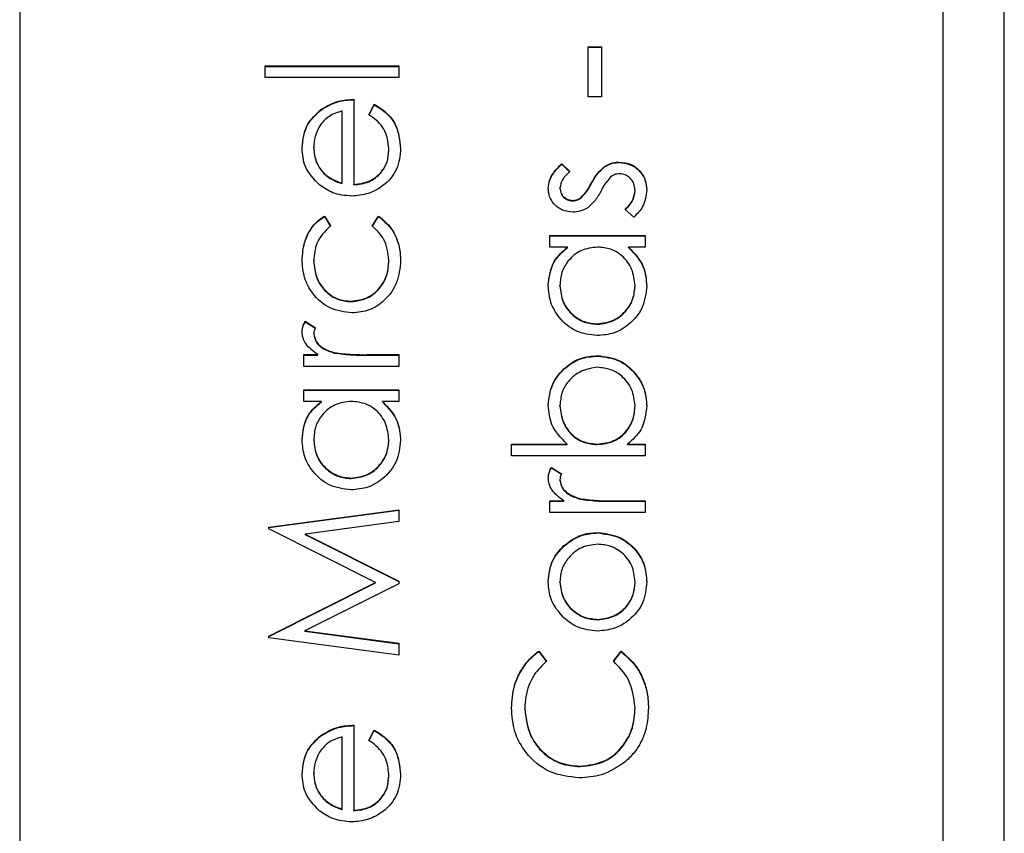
# Model space of a CAD drawing. Header units: millimetres. Extents: x 474 to 2164, y 77 to 1503.
# Tile 18 of 31: x 1017.35 to 1023.75, y 860.93 to 866.22. Entities that reach past the tile are written whole.
import ezdxf

# ---------------------------------------------------------------- set-up
doc = ezdxf.new("R2010")
doc.units = ezdxf.units.MM

msp = doc.modelspace()

# ---------------------------------------------------------------- linework, layer by layer
at = {"color": 7, "linetype": 'Continuous', "lineweight": 25}
for p, q in [((1023.3479, 890.9139), (1023.3479, 830.9384)), ((1023.7479, 830.9384), (1023.7479, 890.9139)), ((1017.3479, 888.9148), (1017.3479, 832.9376)), ((1021.0439, 866.0392), (1021.1307, 866.0392)), ((1021.0439, 865.7137), (1021.0439, 866.0392)), ((1021.0439, 866.0363), (1021.1307, 866.0363)), ((1021.1307, 866.0392), (1021.1307, 865.7137)), ((1018.9446, 865.9153), (1019.813, 865.9153)), ((1018.9446, 865.8394), (1018.9446, 865.9153)), ((1018.9446, 865.9125), (1019.813, 865.9125)), ((1019.813, 865.9153), (1019.813, 865.8394)), ((1019.813, 865.8394), (1018.9446, 865.8394)), ((1019.5199, 865.6983), (1019.5199, 865.1449)), ((1019.6176, 865.5983), (1019.653, 865.6658)), ((1019.653, 865.6629), (1019.653, 865.6658)), ((1021.1307, 865.7137), (1021.0439, 865.7137)), ((1019.3052, 865.6281), (1019.3052, 865.631)), ((1019.4439, 865.1529), (1019.4439, 865.6224)), ((1019.6176, 865.5954), (1019.653, 865.6629)), ((1019.2594, 865.383), (1019.2594, 865.3859)), ((1019.7478, 865.3677), (1019.7478, 865.3706)), ((1021.245, 865.2877), (1021.245, 865.2905)), ((1019.3174, 865.2236), (1019.3174, 865.2265)), ((1020.8714, 865.2797), (1020.9245, 865.2281)), ((1020.8714, 865.2768), (1020.8714, 865.2797)), ((1020.8714, 865.2768), (1020.9245, 865.2253)), ((1021.1494, 865.2588), (1021.1494, 865.2617)), ((1019.4439, 865.1501), (1019.4439, 865.1529)), ((1019.5199, 865.1421), (1019.5199, 865.1449)), ((1020.8594, 865.1185), (1020.8594, 865.1213)), ((1021.0626, 865.1475), (1021.0626, 865.1503)), ((1021.3478, 865.1025), (1021.3478, 865.1054)), ((1020.9426, 865.0381), (1020.9426, 865.041)), ((1020.9988, 865.0591), (1020.9988, 865.062)), ((1021.34, 864.9325), (1021.2827, 864.9828)), ((1019.3284, 864.9388), (1019.3679, 864.8752)), ((1019.3284, 864.9359), (1019.3284, 864.9388)), ((1019.3284, 864.9359), (1019.3679, 864.8724)), ((1019.6393, 864.8752), (1019.681, 864.9388)), ((1019.6393, 864.8724), (1019.681, 864.9359)), ((1019.681, 864.9359), (1019.681, 864.9388)), ((1020.7942, 864.8131), (1021.413, 864.8131)), ((1020.7942, 864.7371), (1020.7942, 864.8131)), ((1020.7942, 864.8102), (1021.413, 864.8102)), ((1021.413, 864.8131), (1021.413, 864.7371)), ((1020.9087, 864.7371), (1020.7942, 864.7371)), ((1020.9087, 864.7343), (1020.9087, 864.7371)), ((1021.413, 864.7371), (1021.3059, 864.7371)), ((1021.3059, 864.7343), (1021.3059, 864.7371)), ((1019.2594, 864.6472), (1019.2594, 864.6501)), ((1019.7478, 864.6477), (1019.7478, 864.6506)), ((1020.8594, 864.4851), (1020.8594, 864.4879)), ((1021.3478, 864.4844), (1021.3478, 864.4873)), ((1019.5019, 864.3826), (1019.5019, 864.3854)), ((1019.2046, 864.2552), (1019.2704, 864.2135)), ((1019.2046, 864.2524), (1019.2046, 864.2552)), ((1019.2046, 864.2524), (1019.2704, 864.2107)), ((1021.1027, 864.2352), (1021.1027, 864.238)), ((1019.2594, 864.1718), (1019.2594, 864.1747)), ((1019.1942, 864.0382), (1019.2853, 864.0382)), ((1019.1942, 863.9623), (1019.1942, 864.0382)), ((1019.1942, 864.0354), (1019.2853, 864.0354)), ((1019.2853, 864.0354), (1019.2853, 864.0382)), ((1019.3927, 864.0489), (1019.3927, 864.0518)), ((1019.605, 864.0382), (1019.813, 864.0382)), ((1019.605, 864.0354), (1019.605, 864.0382)), ((1019.605, 864.0354), (1019.813, 864.0354)), ((1019.813, 864.0382), (1019.813, 863.9623)), ((1021.1048, 864.029), (1021.1048, 864.0319)), ((1019.813, 863.9623), (1019.1942, 863.9623)), ((1019.1942, 863.8104), (1019.813, 863.8104)), ((1019.1942, 863.7344), (1019.1942, 863.8104)), ((1019.813, 863.8104), (1019.813, 863.7344)), ((1019.1942, 863.8075), (1019.813, 863.8075)), ((1019.3087, 863.7344), (1019.1942, 863.7344)), ((1019.3087, 863.7315), (1019.3087, 863.7344)), ((1019.813, 863.7344), (1019.7059, 863.7344)), ((1019.7059, 863.7315), (1019.7059, 863.7344)), ((1020.8594, 863.7044), (1020.8594, 863.7072)), ((1021.3478, 863.7032), (1021.3478, 863.706)), ((1019.2594, 863.4823), (1019.2594, 863.4852)), ((1019.7478, 863.4817), (1019.7478, 863.4845)), ((1020.5446, 863.4568), (1020.9065, 863.4568)), ((1020.5446, 863.3809), (1020.5446, 863.4568)), ((1020.5446, 863.454), (1020.9065, 863.454)), ((1020.9065, 863.454), (1020.9065, 863.4568)), ((1021.1024, 863.454), (1021.1024, 863.4568)), ((1021.2985, 863.4568), (1021.413, 863.4568)), ((1021.2985, 863.454), (1021.2985, 863.4568)), ((1021.2985, 863.454), (1021.413, 863.454)), ((1021.413, 863.4568), (1021.413, 863.3809)), ((1021.413, 863.3809), (1020.5446, 863.3809)), ((1020.8046, 863.3049), (1020.8704, 863.2632)), ((1020.8046, 863.3021), (1020.8046, 863.3049)), ((1020.8046, 863.3021), (1020.8704, 863.2604)), ((1019.5027, 863.2324), (1019.5027, 863.2353)), ((1020.8594, 863.2215), (1020.8594, 863.2244)), ((1020.7942, 863.0879), (1020.8853, 863.0879)), ((1020.7942, 863.012), (1020.7942, 863.0879)), ((1020.7942, 863.0851), (1020.8853, 863.0851)), ((1020.8853, 863.0851), (1020.8853, 863.0879)), ((1020.9927, 863.0986), (1020.9927, 863.1015)), ((1021.205, 863.0879), (1021.413, 863.0879)), ((1021.205, 863.0851), (1021.205, 863.0879)), ((1021.205, 863.0851), (1021.413, 863.0851)), ((1021.413, 863.0879), (1021.413, 863.012)), ((1018.9663, 862.9167), (1019.813, 863.0291)), ((1018.9663, 862.9139), (1019.813, 863.0263)), ((1019.813, 863.0291), (1019.813, 862.9528)), ((1021.413, 863.012), (1020.7942, 863.012)), ((1018.9663, 862.9057), (1018.9663, 862.9167)), ((1019.813, 862.9528), (1019.2037, 862.8718)), ((1019.661, 862.5572), (1018.9663, 862.9057)), ((1019.2037, 862.8718), (1019.813, 862.5663)), ((1019.2037, 862.869), (1019.2037, 862.8718)), ((1019.2037, 862.869), (1019.813, 862.5634)), ((1021.1053, 862.8789), (1021.1053, 862.8818)), ((1020.8853, 862.7941), (1020.8853, 862.797)), ((1018.9663, 862.2077), (1019.661, 862.5572)), ((1018.9663, 862.2049), (1019.661, 862.5543)), ((1019.813, 862.5492), (1019.2024, 862.2425)), ((1019.661, 862.5543), (1019.661, 862.5572)), ((1019.813, 862.5663), (1019.813, 862.5492)), ((1020.8594, 862.5588), (1020.8594, 862.5617)), ((1021.3478, 862.5588), (1021.3478, 862.5617)), ((1021.1058, 862.3147), (1021.1058, 862.3175)), ((1019.2024, 862.2425), (1019.813, 862.1616)), ((1019.2024, 862.2396), (1019.2024, 862.2425)), ((1019.2024, 862.2396), (1019.813, 862.1588)), ((1018.9663, 862.1969), (1018.9663, 862.2077)), ((1019.813, 862.0852), (1018.9663, 862.1969)), ((1019.813, 862.1616), (1019.813, 862.0852)), ((1020.7216, 862.1114), (1020.7725, 862.0449)), ((1020.7216, 862.1085), (1020.7216, 862.1114)), ((1020.7216, 862.1085), (1020.7725, 862.0421)), ((1021.2067, 862.0449), (1021.2571, 862.1114)), ((1021.2067, 862.0421), (1021.2571, 862.1085)), ((1021.2571, 862.1085), (1021.2571, 862.1114)), ((1020.6314, 861.7345), (1020.6314, 861.7374)), ((1021.3478, 861.7398), (1021.3478, 861.7426)), ((1019.5199, 861.6295), (1019.5199, 861.0761)), ((1019.6176, 861.5294), (1019.653, 861.5969)), ((1019.6176, 861.5266), (1019.653, 861.594)), ((1019.653, 861.594), (1019.653, 861.5969)), ((1019.3052, 861.5593), (1019.3052, 861.5621)), ((1019.4439, 861.0841), (1019.4439, 861.5535)), ((1019.2594, 861.3141), (1019.2594, 861.317)), ((1020.9905, 861.3599), (1020.9905, 861.3627)), ((1019.7478, 861.2989), (1019.7478, 861.3017)), ((1019.3174, 861.1548), (1019.3174, 861.1576)), ((1019.4439, 861.0812), (1019.4439, 861.0841)), ((1019.5199, 861.0732), (1019.5199, 861.0761))]:
    msp.add_line(p, q, dxfattribs=at)
for points, knots in [([(1019.3052, 865.631), (1019.3424, 865.653), (1019.409, 865.6924), (1019.4859, 865.6965), (1019.5199, 865.6983)], [0, 0, 0, 0, 0.558897, 1, 1, 1, 1]), ([(1019.3052, 865.6281), (1019.3424, 865.6502), (1019.409, 865.6896), (1019.4859, 865.6937), (1019.5199, 865.6954)], [0, 0, 0, 0, 0.558897, 1, 1, 1, 1]), ([(1019.653, 865.6658), (1019.681, 865.6485), (1019.737, 865.614), (1019.8088, 865.5167), (1019.8181, 865.4319), (1019.8238, 865.3801)], [0, 0, 0, 0, 0.280919, 0.5614069, 1, 1, 1, 1]), ([(1019.1834, 865.382), (1019.1897, 865.4369), (1019.2011, 865.5353), (1019.2733, 865.6017), (1019.3052, 865.631)], [0, 0, 0, 0, 0.558919, 1, 1, 1, 1]), ([(1019.1834, 865.3791), (1019.1897, 865.4341), (1019.2011, 865.5324), (1019.2733, 865.5988), (1019.3052, 865.6281)], [0, 0, 0, 0, 0.558919, 1, 1, 1, 1]), ([(1019.4439, 865.6224), (1019.4146, 865.6131), (1019.3561, 865.5945), (1019.2972, 865.5296), (1019.265, 865.4575), (1019.2612, 865.4097), (1019.2594, 865.3859)], [0, 0, 0, 0, 0.280138, 0.559194, 0.779598, 1, 1, 1, 1]), ([(1019.653, 865.6629), (1019.681, 865.6456), (1019.737, 865.6111), (1019.8088, 865.5139), (1019.8181, 865.429), (1019.8238, 865.3772)], [0, 0, 0, 0, 0.280919, 0.561407, 1, 1, 1, 1]), ([(1019.7478, 865.3706), (1019.7448, 865.4017), (1019.7398, 865.4531), (1019.7086, 865.5186), (1019.6675, 865.5639), (1019.6342, 865.5868), (1019.6176, 865.5983)], [0, 0, 0, 0, 0.339465, 0.559626, 0.779498, 1, 1, 1, 1]), ([(1019.2987, 865.1402), (1019.2613, 865.1782), (1019.1944, 865.2462), (1019.1868, 865.3404), (1019.1834, 865.382)], [0, 0, 0, 0, 0.558577, 1, 1, 1, 1]), ([(1019.2594, 865.3859), (1019.2622, 865.353), (1019.2673, 865.2944), (1019.3021, 865.2472), (1019.3174, 865.2265)], [0, 0, 0, 0, 0.559458, 1, 1, 1, 1]), ([(1019.2594, 865.383), (1019.2622, 865.3502), (1019.2673, 865.2915), (1019.3021, 865.2444), (1019.3174, 865.2236)], [0, 0, 0, 0, 0.559458, 1, 1, 1, 1]), ([(1019.8238, 865.3801), (1019.8196, 865.333), (1019.8111, 865.2391), (1019.7208, 865.1379), (1019.6151, 865.0791), (1019.5419, 865.0724), (1019.5053, 865.069)], [0, 0, 0, 0, 0.279885, 0.558859, 0.779462, 1, 1, 1, 1]), ([(1019.5199, 865.1449), (1019.5534, 865.1488), (1019.6204, 865.1566), (1019.6962, 865.2165), (1019.7414, 865.2915), (1019.7457, 865.3442), (1019.7478, 865.3706)], [0, 0, 0, 0, 0.279963, 0.559359, 0.779526, 1, 1, 1, 1]), ([(1019.5199, 865.1421), (1019.5534, 865.146), (1019.6204, 865.1538), (1019.6962, 865.2136), (1019.7414, 865.2887), (1019.7457, 865.3414), (1019.7478, 865.3677)], [0, 0, 0, 0, 0.279963, 0.559359, 0.779526, 1, 1, 1, 1]), ([(1021.1494, 865.2617), (1021.1661, 865.2711), (1021.196, 865.2878), (1021.23, 865.2897), (1021.245, 865.2905)], [0, 0, 0, 0, 0.559466, 1, 1, 1, 1]), ([(1021.1494, 865.2588), (1021.1661, 865.2682), (1021.196, 865.285), (1021.23, 865.2868), (1021.245, 865.2877)], [0, 0, 0, 0, 0.559466, 1, 1, 1, 1]), ([(1021.245, 865.2905), (1021.2717, 865.2874), (1021.3249, 865.2813), (1021.384, 865.232), (1021.4189, 865.172), (1021.4222, 865.1302), (1021.4238, 865.1093)], [0, 0, 0, 0, 0.279548, 0.559226, 0.779475, 1, 1, 1, 1]), ([(1021.245, 865.2877), (1021.2717, 865.2846), (1021.3249, 865.2784), (1021.384, 865.2292), (1021.4189, 865.1692), (1021.4222, 865.1274), (1021.4238, 865.1064)], [0, 0, 0, 0, 0.279548, 0.559226, 0.779475, 1, 1, 1, 1]), ([(1019.3174, 865.2265), (1019.3383, 865.208), (1019.3757, 865.175), (1019.423, 865.1597), (1019.4439, 865.1529)], [0, 0, 0, 0, 0.558795, 1, 1, 1, 1]), ([(1019.3174, 865.2236), (1019.3383, 865.2052), (1019.3757, 865.1721), (1019.423, 865.1568), (1019.4439, 865.1501)], [0, 0, 0, 0, 0.558795, 1, 1, 1, 1]), ([(1020.7834, 865.1213), (1020.7853, 865.1387), (1020.7892, 865.1735), (1020.8205, 865.2287), (1020.8521, 865.2603), (1020.8714, 865.2797)], [0, 0, 0, 0, 0.279553, 0.559703, 1, 1, 1, 1]), ([(1020.7834, 865.1185), (1020.7853, 865.1358), (1020.7892, 865.1706), (1020.8205, 865.2258), (1020.8521, 865.2575), (1020.8714, 865.2768)], [0, 0, 0, 0, 0.279553, 0.559703, 1, 1, 1, 1]), ([(1020.9245, 865.2281), (1020.9058, 865.2118), (1020.8726, 865.1828), (1020.8634, 865.14), (1020.8594, 865.1213)], [0, 0, 0, 0, 0.562045, 1, 1, 1, 1]), ([(1021.0626, 865.1503), (1021.0756, 865.1737), (1021.0988, 865.2154), (1021.1339, 865.2476), (1021.1494, 865.2617)], [0, 0, 0, 0, 0.560649, 1, 1, 1, 1]), ([(1021.0626, 865.1475), (1021.0756, 865.1708), (1021.0988, 865.2126), (1021.1339, 865.2447), (1021.1494, 865.2588)], [0, 0, 0, 0, 0.560649, 1, 1, 1, 1]), ([(1021.1892, 865.1937), (1021.1755, 865.1775), (1021.1508, 865.1485), (1021.1332, 865.1148), (1021.1255, 865.1)], [0, 0, 0, 0, 0.559074, 1, 1, 1, 1]), ([(1021.2483, 865.2146), (1021.2362, 865.2134), (1021.2147, 865.2114), (1021.197, 865.1991), (1021.1892, 865.1937)], [0, 0, 0, 0, 0.559603, 1, 1, 1, 1]), ([(1021.3478, 865.1054), (1021.3463, 865.1208), (1021.3432, 865.1515), (1021.3171, 865.1869), (1021.2845, 865.2106), (1021.2603, 865.2132), (1021.2483, 865.2146)], [0, 0, 0, 0, 0.279988, 0.559745, 0.779963, 1, 1, 1, 1]), ([(1019.5053, 865.069), (1019.4633, 865.0727), (1019.3881, 865.0795), (1019.3261, 865.1216), (1019.2987, 865.1402)], [0, 0, 0, 0, 0.559427, 1, 1, 1, 1]), ([(1020.9457, 864.965), (1020.922, 864.9673), (1020.8747, 864.9718), (1020.8205, 865.013), (1020.7878, 865.0656), (1020.7849, 865.1027), (1020.7834, 865.1213)], [0, 0, 0, 0, 0.279936, 0.559437, 0.779611, 1, 1, 1, 1]), ([(1020.8594, 865.1213), (1020.861, 865.1093), (1020.8641, 865.0852), (1020.8875, 865.0597), (1020.9143, 865.0435), (1020.9332, 865.0418), (1020.9426, 865.041)], [0, 0, 0, 0, 0.279313, 0.559072, 0.779518, 1, 1, 1, 1]), ([(1020.8594, 865.1185), (1020.861, 865.1064), (1020.8641, 865.0824), (1020.8875, 865.0568), (1020.9143, 865.0407), (1020.9332, 865.039), (1020.9426, 865.0381)], [0, 0, 0, 0, 0.279313, 0.559072, 0.779518, 1, 1, 1, 1]), ([(1020.9988, 865.062), (1021.0126, 865.0771), (1021.0374, 865.104), (1021.0548, 865.1361), (1021.0626, 865.1503)], [0, 0, 0, 0, 0.559018, 1, 1, 1, 1]), ([(1020.9988, 865.0591), (1021.0126, 865.0742), (1021.0374, 865.1012), (1021.0548, 865.1333), (1021.0626, 865.1475)], [0, 0, 0, 0, 0.559018, 1, 1, 1, 1]), ([(1021.1255, 865.1), (1021.1129, 865.0774), (1021.0904, 865.0372), (1021.0561, 865.0067), (1021.041, 864.9933)], [0, 0, 0, 0, 0.560659, 1, 1, 1, 1]), ([(1021.2827, 864.9828), (1021.3023, 865.002), (1021.3373, 865.0363), (1021.3446, 865.0843), (1021.3478, 865.1054)], [0, 0, 0, 0, 0.560833, 1, 1, 1, 1]), ([(1021.2827, 864.98), (1021.3023, 864.9992), (1021.3373, 865.0334), (1021.3446, 865.0814), (1021.3478, 865.1025)], [0, 0, 0, 0, 0.560833, 1, 1, 1, 1]), ([(1021.4238, 865.1093), (1021.4189, 865.0709), (1021.4101, 865.0023), (1021.3615, 864.9538), (1021.34, 864.9325)], [0, 0, 0, 0, 0.559289, 1, 1, 1, 1]), ([(1020.9426, 865.041), (1020.9541, 865.0423), (1020.9746, 865.0448), (1020.9914, 865.0567), (1020.9988, 865.062)], [0, 0, 0, 0, 0.5590539, 1, 1, 1, 1]), ([(1020.9426, 865.0381), (1020.9541, 865.0395), (1020.9746, 865.042), (1020.9914, 865.0539), (1020.9988, 865.0591)], [0, 0, 0, 0, 0.5590539, 1, 1, 1, 1]), ([(1021.041, 864.9933), (1021.0243, 864.9841), (1020.9945, 864.9677), (1020.9606, 864.9658), (1020.9457, 864.965)], [0, 0, 0, 0, 0.5595868, 1, 1, 1, 1]), ([(1019.1834, 864.6557), (1019.1866, 864.6934), (1019.1918, 864.7556), (1019.2257, 864.8358), (1019.2677, 864.8971), (1019.3082, 864.9249), (1019.3284, 864.9388)], [0, 0, 0, 0, 0.339714, 0.560013, 0.780007, 1, 1, 1, 1]), ([(1019.1834, 864.6528), (1019.1866, 864.6906), (1019.1918, 864.7528), (1019.2257, 864.8329), (1019.2677, 864.8942), (1019.3082, 864.922), (1019.3284, 864.9359)], [0, 0, 0, 0, 0.339714, 0.560013, 0.780007, 1, 1, 1, 1]), ([(1019.681, 864.9388), (1019.7107, 864.9143), (1019.7596, 864.874), (1019.8, 864.7951), (1019.8207, 864.7236), (1019.8228, 864.6741), (1019.8238, 864.6494)], [0, 0, 0, 0, 0.338983, 0.559249, 0.779562, 1, 1, 1, 1]), ([(1019.681, 864.9359), (1019.7107, 864.9115), (1019.7596, 864.8711), (1019.8, 864.7923), (1019.8207, 864.7207), (1019.8228, 864.6713), (1019.8238, 864.6465)], [0, 0, 0, 0, 0.338983, 0.559249, 0.779562, 1, 1, 1, 1]), ([(1019.3679, 864.8752), (1019.3326, 864.84), (1019.2694, 864.7771), (1019.2624, 864.689), (1019.2594, 864.6501)], [0, 0, 0, 0, 0.558451, 1, 1, 1, 1]), ([(1019.7478, 864.6506), (1019.7419, 864.6998), (1019.7312, 864.7879), (1019.6674, 864.8485), (1019.6393, 864.8752)], [0, 0, 0, 0, 0.558788, 1, 1, 1, 1]), ([(1020.7834, 864.4869), (1020.7897, 864.5427), (1020.801, 864.6426), (1020.8758, 864.7082), (1020.9087, 864.7371)], [0, 0, 0, 0, 0.559062, 1, 1, 1, 1]), ([(1020.7834, 864.4841), (1020.7897, 864.5399), (1020.801, 864.6397), (1020.8758, 864.7054), (1020.9087, 864.7343)], [0, 0, 0, 0, 0.559062, 1, 1, 1, 1]), ([(1021.105, 864.7371), (1021.0683, 864.7331), (1020.9949, 864.725), (1020.9142, 864.6566), (1020.8662, 864.5742), (1020.8616, 864.5167), (1020.8594, 864.4879)], [0, 0, 0, 0, 0.27966, 0.55921, 0.779487, 1, 1, 1, 1]), ([(1021.3478, 864.4873), (1021.3435, 864.5235), (1021.3347, 864.596), (1021.2726, 864.6805), (1021.1908, 864.7297), (1021.1336, 864.7347), (1021.105, 864.7371)], [0, 0, 0, 0, 0.2798222, 0.5593866, 0.7796028, 1, 1, 1, 1]), ([(1021.3059, 864.7371), (1021.344, 864.6971), (1021.4121, 864.6254), (1021.4202, 864.5277), (1021.4238, 864.4845)], [0, 0, 0, 0, 0.5587633, 1, 1, 1, 1]), ([(1021.3059, 864.7343), (1021.344, 864.6942), (1021.4121, 864.6225), (1021.4202, 864.5248), (1021.4238, 864.4817)], [0, 0, 0, 0, 0.5587633, 1, 1, 1, 1]), ([(1019.5087, 864.3095), (1019.4592, 864.3161), (1019.3601, 864.3294), (1019.2518, 864.4241), (1019.1924, 864.5388), (1019.1864, 864.6167), (1019.1834, 864.6557)], [0, 0, 0, 0, 0.279381, 0.558782, 0.779281, 1, 1, 1, 1]), ([(1019.2594, 864.6501), (1019.2627, 864.6125), (1019.2695, 864.5373), (1019.3323, 864.4499), (1019.4134, 864.3941), (1019.4724, 864.3883), (1019.5019, 864.3854)], [0, 0, 0, 0, 0.280136, 0.559769, 0.77989, 1, 1, 1, 1]), ([(1019.2594, 864.6472), (1019.2627, 864.6096), (1019.2695, 864.5345), (1019.3323, 864.4471), (1019.4134, 864.3912), (1019.4724, 864.3855), (1019.5019, 864.3826)], [0, 0, 0, 0, 0.280136, 0.559769, 0.77989, 1, 1, 1, 1]), ([(1019.5019, 864.3854), (1019.5395, 864.3907), (1019.6148, 864.4014), (1019.6969, 864.4739), (1019.7412, 864.5617), (1019.7456, 864.6209), (1019.7478, 864.6506)], [0, 0, 0, 0, 0.2793324, 0.5587781, 0.7792668, 1, 1, 1, 1]), ([(1019.5019, 864.3826), (1019.5395, 864.3879), (1019.6148, 864.3985), (1019.6969, 864.4711), (1019.7412, 864.5588), (1019.7456, 864.6181), (1019.7478, 864.6477)], [0, 0, 0, 0, 0.2793324, 0.5587781, 0.7792668, 1, 1, 1, 1]), ([(1019.8238, 864.6494), (1019.8194, 864.6008), (1019.8105, 864.5038), (1019.7285, 864.3913), (1019.623, 864.3205), (1019.5468, 864.3132), (1019.5087, 864.3095)], [0, 0, 0, 0, 0.280077, 0.559647, 0.779819, 1, 1, 1, 1]), ([(1021.1019, 864.1621), (1021.0545, 864.168), (1020.9596, 864.1797), (1020.8564, 864.2693), (1020.7929, 864.3751), (1020.7866, 864.4497), (1020.7834, 864.4869)], [0, 0, 0, 0, 0.279413, 0.559191, 0.779548, 1, 1, 1, 1]), ([(1020.8594, 864.4879), (1020.8636, 864.4517), (1020.872, 864.3792), (1020.9365, 864.2968), (1021.0174, 864.2473), (1021.0743, 864.2411), (1021.1027, 864.238)], [0, 0, 0, 0, 0.2797672, 0.5592905, 0.7797189, 1, 1, 1, 1]), ([(1020.8594, 864.4851), (1020.8636, 864.4488), (1020.872, 864.3763), (1020.9365, 864.2939), (1021.0174, 864.2444), (1021.0743, 864.2383), (1021.1027, 864.2352)], [0, 0, 0, 0, 0.2797672, 0.5592905, 0.7797189, 1, 1, 1, 1]), ([(1021.4238, 864.4845), (1021.4182, 864.437), (1021.4071, 864.3419), (1021.3196, 864.2367), (1021.214, 864.1717), (1021.1393, 864.1653), (1021.1019, 864.1621)], [0, 0, 0, 0, 0.279573, 0.559333, 0.779589, 1, 1, 1, 1]), ([(1021.1027, 864.238), (1021.1389, 864.2432), (1021.2112, 864.2534), (1021.2918, 864.32), (1021.3395, 864.4018), (1021.3451, 864.4588), (1021.3478, 864.4873)], [0, 0, 0, 0, 0.279429, 0.559146, 0.77957, 1, 1, 1, 1]), ([(1021.1027, 864.2352), (1021.1389, 864.2403), (1021.2112, 864.2505), (1021.2918, 864.3172), (1021.3395, 864.399), (1021.3451, 864.4559), (1021.3478, 864.4844)], [0, 0, 0, 0, 0.279429, 0.559146, 0.77957, 1, 1, 1, 1]), ([(1019.1834, 864.1891), (1019.1849, 864.2022), (1019.1878, 864.2257), (1019.1994, 864.2462), (1019.2046, 864.2552)], [0, 0, 0, 0, 0.559243, 1, 1, 1, 1]), ([(1019.1834, 864.1862), (1019.1849, 864.1994), (1019.1878, 864.2229), (1019.1994, 864.2433), (1019.2046, 864.2524)], [0, 0, 0, 0, 0.559243, 1, 1, 1, 1]), ([(1019.2704, 864.2135), (1019.2672, 864.2066), (1019.2614, 864.1942), (1019.26, 864.1806), (1019.2594, 864.1747)], [0, 0, 0, 0, 0.560396, 1, 1, 1, 1]), ([(1019.2853, 864.0382), (1019.2563, 864.0595), (1019.2157, 864.0891), (1019.1871, 864.1472), (1019.1846, 864.1751), (1019.1834, 864.1891)], [0, 0, 0, 0, 0.558788, 0.779481, 1, 1, 1, 1]), ([(1019.2594, 864.1747), (1019.2633, 864.1568), (1019.2711, 864.1209), (1019.3209, 864.0748), (1019.3654, 864.0605), (1019.3927, 864.0518)], [0, 0, 0, 0, 0.278336, 0.558768, 1, 1, 1, 1]), ([(1019.2594, 864.1718), (1019.2633, 864.1539), (1019.2711, 864.118), (1019.3209, 864.072), (1019.3654, 864.0577), (1019.3927, 864.0489)], [0, 0, 0, 0, 0.278336, 0.558768, 1, 1, 1, 1]), ([(1019.3927, 864.0518), (1019.4321, 864.0468), (1019.5027, 864.0378), (1019.5737, 864.0381), (1019.605, 864.0382)], [0, 0, 0, 0, 0.559636, 1, 1, 1, 1]), ([(1019.3927, 864.0489), (1019.4321, 864.0439), (1019.5027, 864.035), (1019.5737, 864.0352), (1019.605, 864.0354)], [0, 0, 0, 0, 0.559636, 1, 1, 1, 1]), ([(1020.7834, 863.7091), (1020.7889, 863.7566), (1020.8, 863.8517), (1020.8874, 863.9568), (1020.9927, 864.0223), (1021.0674, 864.0287), (1021.1048, 864.0319)], [0, 0, 0, 0, 0.279577, 0.559334, 0.779604, 1, 1, 1, 1]), ([(1020.7834, 863.7062), (1020.7889, 863.7538), (1020.8, 863.8488), (1020.8874, 863.9539), (1020.9927, 864.0194), (1021.0674, 864.0258), (1021.1048, 864.029)], [0, 0, 0, 0, 0.279577, 0.559334, 0.779604, 1, 1, 1, 1]), ([(1021.1048, 864.0319), (1021.1523, 864.0261), (1021.2474, 864.0144), (1021.3507, 863.9246), (1021.4143, 863.8187), (1021.4206, 863.744), (1021.4238, 863.7067)], [0, 0, 0, 0, 0.279433, 0.559216, 0.779559, 1, 1, 1, 1]), ([(1021.1048, 864.029), (1021.1523, 864.0232), (1021.2474, 864.0116), (1021.3507, 863.9217), (1021.4143, 863.8158), (1021.4206, 863.7412), (1021.4238, 863.7039)], [0, 0, 0, 0, 0.279433, 0.559216, 0.779559, 1, 1, 1, 1]), ([(1021.1048, 863.9559), (1021.0687, 863.9508), (1020.9965, 863.9405), (1020.9156, 863.8743), (1020.8678, 863.7926), (1020.8622, 863.7357), (1020.8594, 863.7072)], [0, 0, 0, 0, 0.279403, 0.559104, 0.779552, 1, 1, 1, 1]), ([(1021.3478, 863.706), (1021.3436, 863.7423), (1021.3352, 863.8147), (1021.2708, 863.897), (1021.1901, 863.9467), (1021.1332, 863.9528), (1021.1048, 863.9559)], [0, 0, 0, 0, 0.279756, 0.559279, 0.779725, 1, 1, 1, 1]), ([(1019.1834, 863.4842), (1019.1897, 863.54), (1019.201, 863.6398), (1019.2758, 863.7055), (1019.3087, 863.7344)], [0, 0, 0, 0, 0.559062, 1, 1, 1, 1]), ([(1019.1834, 863.4813), (1019.1897, 863.5371), (1019.201, 863.637), (1019.2758, 863.7026), (1019.3087, 863.7315)], [0, 0, 0, 0, 0.559062, 1, 1, 1, 1]), ([(1019.505, 863.7344), (1019.4683, 863.7304), (1019.3949, 863.7222), (1019.3142, 863.6539), (1019.2662, 863.5715), (1019.2616, 863.514), (1019.2594, 863.4852)], [0, 0, 0, 0, 0.27966, 0.55921, 0.779487, 1, 1, 1, 1]), ([(1019.7478, 863.4845), (1019.7435, 863.5208), (1019.7347, 863.5932), (1019.6726, 863.6778), (1019.5908, 863.7269), (1019.5336, 863.7319), (1019.505, 863.7344)], [0, 0, 0, 0, 0.2798222, 0.5593866, 0.7796028, 1, 1, 1, 1]), ([(1019.7059, 863.7344), (1019.744, 863.6943), (1019.8121, 863.6226), (1019.8202, 863.5249), (1019.8238, 863.4818)], [0, 0, 0, 0, 0.558763, 1, 1, 1, 1]), ([(1019.7059, 863.7315), (1019.744, 863.6915), (1019.8121, 863.6198), (1019.8202, 863.5221), (1019.8238, 863.4789)], [0, 0, 0, 0, 0.558763, 1, 1, 1, 1]), ([(1020.9065, 863.4568), (1020.8673, 863.4965), (1020.7973, 863.5674), (1020.7876, 863.6658), (1020.7834, 863.7091)], [0, 0, 0, 0, 0.559294, 1, 1, 1, 1]), ([(1020.8594, 863.7072), (1020.8638, 863.671), (1020.8728, 863.5984), (1020.9347, 863.5137), (1021.0165, 863.4643), (1021.0738, 863.4593), (1021.1024, 863.4568)], [0, 0, 0, 0, 0.279786, 0.559477, 0.779627, 1, 1, 1, 1]), ([(1020.8594, 863.7044), (1020.8638, 863.6681), (1020.8728, 863.5956), (1020.9347, 863.5109), (1021.0165, 863.4614), (1021.0738, 863.4565), (1021.1024, 863.454)], [0, 0, 0, 0, 0.279786, 0.559477, 0.779627, 1, 1, 1, 1]), ([(1021.1024, 863.4568), (1021.1391, 863.4609), (1021.2124, 863.469), (1021.2934, 863.5372), (1021.3409, 863.6198), (1021.3455, 863.6773), (1021.3478, 863.706)], [0, 0, 0, 0, 0.279639, 0.559192, 0.779512, 1, 1, 1, 1]), ([(1021.1024, 863.454), (1021.1391, 863.458), (1021.2124, 863.4662), (1021.2934, 863.5343), (1021.3409, 863.6169), (1021.3455, 863.6744), (1021.3478, 863.7032)], [0, 0, 0, 0, 0.279639, 0.559192, 0.779512, 1, 1, 1, 1]), ([(1021.4238, 863.7067), (1021.4174, 863.651), (1021.4059, 863.5514), (1021.3313, 863.4858), (1021.2985, 863.4568)], [0, 0, 0, 0, 0.558922, 1, 1, 1, 1]), ([(1019.5019, 863.1593), (1019.4545, 863.1652), (1019.3596, 863.177), (1019.2564, 863.2666), (1019.1929, 863.3724), (1019.1866, 863.4469), (1019.1834, 863.4842)], [0, 0, 0, 0, 0.279413, 0.559191, 0.779548, 1, 1, 1, 1]), ([(1019.2594, 863.4852), (1019.2636, 863.4489), (1019.272, 863.3764), (1019.3365, 863.294), (1019.4174, 863.2446), (1019.4743, 863.2384), (1019.5027, 863.2353)], [0, 0, 0, 0, 0.2797672, 0.5592905, 0.7797189, 1, 1, 1, 1]), ([(1019.2594, 863.4823), (1019.2636, 863.4461), (1019.272, 863.3736), (1019.3365, 863.2912), (1019.4174, 863.2417), (1019.4743, 863.2355), (1019.5027, 863.2324)], [0, 0, 0, 0, 0.2797672, 0.5592905, 0.7797189, 1, 1, 1, 1]), ([(1019.8238, 863.4818), (1019.8182, 863.4343), (1019.8071, 863.3392), (1019.7196, 863.234), (1019.614, 863.169), (1019.5393, 863.1625), (1019.5019, 863.1593)], [0, 0, 0, 0, 0.279573, 0.559333, 0.779589, 1, 1, 1, 1]), ([(1019.5027, 863.2353), (1019.5389, 863.2404), (1019.6112, 863.2507), (1019.6918, 863.3173), (1019.7395, 863.3991), (1019.7451, 863.456), (1019.7478, 863.4845)], [0, 0, 0, 0, 0.279429, 0.559146, 0.77957, 1, 1, 1, 1]), ([(1019.5027, 863.2324), (1019.5389, 863.2376), (1019.6112, 863.2478), (1019.6918, 863.3144), (1019.7395, 863.3962), (1019.7451, 863.4532), (1019.7478, 863.4817)], [0, 0, 0, 0, 0.279429, 0.559146, 0.77957, 1, 1, 1, 1]), ([(1020.7834, 863.2388), (1020.7849, 863.2519), (1020.7878, 863.2754), (1020.7994, 863.2959), (1020.8046, 863.3049)], [0, 0, 0, 0, 0.559243, 1, 1, 1, 1]), ([(1020.7834, 863.2359), (1020.7849, 863.2491), (1020.7878, 863.2726), (1020.7994, 863.293), (1020.8046, 863.3021)], [0, 0, 0, 0, 0.559243, 1, 1, 1, 1]), ([(1020.8853, 863.0879), (1020.8563, 863.1092), (1020.8157, 863.1388), (1020.7871, 863.1969), (1020.7846, 863.2248), (1020.7834, 863.2388)], [0, 0, 0, 0, 0.558788, 0.779481, 1, 1, 1, 1]), ([(1020.8704, 863.2632), (1020.8672, 863.2563), (1020.8614, 863.2439), (1020.86, 863.2303), (1020.8594, 863.2244)], [0, 0, 0, 0, 0.560396, 1, 1, 1, 1]), ([(1020.8594, 863.2244), (1020.8633, 863.2065), (1020.8711, 863.1706), (1020.9209, 863.1245), (1020.9654, 863.1102), (1020.9927, 863.1015)], [0, 0, 0, 0, 0.278336, 0.558768, 1, 1, 1, 1]), ([(1020.8594, 863.2215), (1020.8633, 863.2036), (1020.8711, 863.1677), (1020.9209, 863.1217), (1020.9654, 863.1074), (1020.9927, 863.0986)], [0, 0, 0, 0, 0.278336, 0.558768, 1, 1, 1, 1]), ([(1020.9927, 863.1015), (1021.0321, 863.0965), (1021.1027, 863.0875), (1021.1737, 863.0878), (1021.205, 863.0879)], [0, 0, 0, 0, 0.559636, 1, 1, 1, 1]), ([(1020.9927, 863.0986), (1021.0321, 863.0936), (1021.1027, 863.0847), (1021.1737, 863.0849), (1021.205, 863.0851)], [0, 0, 0, 0, 0.559636, 1, 1, 1, 1]), ([(1020.8853, 862.797), (1020.9222, 862.8243), (1020.9881, 862.8732), (1021.0694, 862.8791), (1021.1053, 862.8818)], [0, 0, 0, 0, 0.559216, 1, 1, 1, 1]), ([(1020.8853, 862.7941), (1020.9222, 862.8215), (1020.9881, 862.8703), (1021.0694, 862.8763), (1021.1053, 862.8789)], [0, 0, 0, 0, 0.559216, 1, 1, 1, 1]), ([(1021.1053, 862.8818), (1021.1523, 862.8759), (1021.2465, 862.8643), (1021.3522, 862.779), (1021.4153, 862.6732), (1021.421, 862.5991), (1021.4238, 862.562)], [0, 0, 0, 0, 0.279521, 0.559381, 0.779507, 1, 1, 1, 1]), ([(1021.1053, 862.8789), (1021.1523, 862.8731), (1021.2465, 862.8615), (1021.3522, 862.7762), (1021.4153, 862.6704), (1021.421, 862.5962), (1021.4238, 862.5592)], [0, 0, 0, 0, 0.279521, 0.559381, 0.779507, 1, 1, 1, 1]), ([(1020.7834, 862.562), (1020.7886, 862.6122), (1020.798, 862.702), (1020.8586, 862.7679), (1020.8853, 862.797)], [0, 0, 0, 0, 0.559182, 1, 1, 1, 1]), ([(1020.7834, 862.5592), (1020.7886, 862.6093), (1020.798, 862.6991), (1020.8586, 862.7651), (1020.8853, 862.7941)], [0, 0, 0, 0, 0.559182, 1, 1, 1, 1]), ([(1021.1058, 862.8058), (1021.0696, 862.8016), (1020.9972, 862.7933), (1020.9175, 862.7265), (1020.8672, 862.6469), (1020.862, 862.5901), (1020.8594, 862.5617)], [0, 0, 0, 0, 0.279586, 0.559398, 0.779653, 1, 1, 1, 1]), ([(1021.3478, 862.5617), (1021.3437, 862.5975), (1021.3356, 862.6692), (1021.271, 862.7503), (1021.1902, 862.7976), (1021.1339, 862.8031), (1021.1058, 862.8058)], [0, 0, 0, 0, 0.279745, 0.559113, 0.779606, 1, 1, 1, 1]), ([(1020.8858, 862.3264), (1020.8527, 862.3646), (1020.7933, 862.433), (1020.7864, 862.5225), (1020.7834, 862.562)], [0, 0, 0, 0, 0.55888, 1, 1, 1, 1]), ([(1020.8594, 862.5617), (1020.8638, 862.5255), (1020.8726, 862.4532), (1020.9402, 862.3741), (1021.0205, 862.3249), (1021.0774, 862.32), (1021.1058, 862.3175)], [0, 0, 0, 0, 0.279484, 0.559256, 0.779547, 1, 1, 1, 1]), ([(1020.8594, 862.5588), (1020.8638, 862.5227), (1020.8726, 862.4504), (1020.9402, 862.3712), (1021.0205, 862.322), (1021.0774, 862.3171), (1021.1058, 862.3147)], [0, 0, 0, 0, 0.279484, 0.559256, 0.779547, 1, 1, 1, 1]), ([(1021.4238, 862.562), (1021.419, 862.5146), (1021.4095, 862.4199), (1021.3216, 862.3156), (1021.2166, 862.2518), (1021.1424, 862.245), (1021.1053, 862.2416)], [0, 0, 0, 0, 0.279776, 0.559179, 0.779592, 1, 1, 1, 1]), ([(1021.1058, 862.3175), (1021.1416, 862.3221), (1021.2131, 862.3311), (1021.2942, 862.3957), (1021.3403, 862.4773), (1021.3453, 862.5335), (1021.3478, 862.5617)], [0, 0, 0, 0, 0.279618, 0.559167, 0.779512, 1, 1, 1, 1]), ([(1021.1058, 862.3147), (1021.1416, 862.3192), (1021.2131, 862.3282), (1021.2942, 862.3928), (1021.3403, 862.4744), (1021.3453, 862.5307), (1021.3478, 862.5588)], [0, 0, 0, 0, 0.279618, 0.559167, 0.779512, 1, 1, 1, 1]), ([(1021.1053, 862.2416), (1021.0597, 862.2461), (1020.9782, 862.2541), (1020.9141, 862.3042), (1020.8858, 862.3264)], [0, 0, 0, 0, 0.559285, 1, 1, 1, 1]), ([(1020.5446, 861.7421), (1020.5479, 861.7905), (1020.5533, 861.8703), (1020.597, 861.9728), (1020.6492, 862.0515), (1020.6975, 862.0914), (1020.7216, 862.1114)], [0, 0, 0, 0, 0.33969, 0.55984, 0.77993, 1, 1, 1, 1]), ([(1020.5446, 861.7393), (1020.5479, 861.7877), (1020.5533, 861.8674), (1020.597, 861.9699), (1020.6492, 862.0487), (1020.6975, 862.0886), (1020.7216, 862.1085)], [0, 0, 0, 0, 0.3396898, 0.5598397, 0.7799301, 1, 1, 1, 1]), ([(1021.2571, 862.1114), (1021.2932, 862.0791), (1021.3527, 862.0259), (1021.4037, 861.9268), (1021.4305, 861.8367), (1021.4333, 861.7743), (1021.4347, 861.7432)], [0, 0, 0, 0, 0.339341, 0.559515, 0.77972, 1, 1, 1, 1]), ([(1021.2571, 862.1085), (1021.2932, 862.0763), (1021.3527, 862.023), (1021.4037, 861.9239), (1021.4305, 861.8338), (1021.4333, 861.7715), (1021.4347, 861.7403)], [0, 0, 0, 0, 0.339341, 0.559515, 0.77972, 1, 1, 1, 1]), ([(1020.7725, 862.0449), (1020.7437, 862.0173), (1020.6962, 861.9717), (1020.6561, 861.8891), (1020.6348, 861.8145), (1020.6326, 861.7631), (1020.6314, 861.7374)], [0, 0, 0, 0, 0.339327, 0.559466, 0.779727, 1, 1, 1, 1]), ([(1021.3478, 861.7426), (1021.3398, 861.8081), (1021.3255, 861.9252), (1021.2431, 862.0083), (1021.2067, 862.0449)], [0, 0, 0, 0, 0.558772, 1, 1, 1, 1]), ([(1020.9847, 861.2868), (1020.9183, 861.2945), (1020.7856, 861.31), (1020.6402, 861.4351), (1020.5562, 861.5859), (1020.5484, 861.69), (1020.5446, 861.7421)], [0, 0, 0, 0, 0.2795119, 0.5590796, 0.7793739, 1, 1, 1, 1]), ([(1020.6314, 861.7374), (1020.6376, 861.6833), (1020.65, 861.5753), (1020.7419, 861.4493), (1020.8627, 861.3743), (1020.9479, 861.3666), (1020.9905, 861.3627)], [0, 0, 0, 0, 0.279856, 0.559519, 0.779686, 1, 1, 1, 1]), ([(1020.6314, 861.7345), (1020.6376, 861.6805), (1020.65, 861.5724), (1020.7419, 861.4464), (1020.8627, 861.3714), (1020.9479, 861.3637), (1020.9905, 861.3599)], [0, 0, 0, 0, 0.279856, 0.559519, 0.779686, 1, 1, 1, 1]), ([(1020.9905, 861.3627), (1021.0452, 861.3692), (1021.1548, 861.3821), (1021.2728, 861.4881), (1021.3388, 861.6139), (1021.3448, 861.6997), (1021.3478, 861.7426)], [0, 0, 0, 0, 0.2794342, 0.5589213, 0.7792831, 1, 1, 1, 1]), ([(1020.9905, 861.3599), (1021.0452, 861.3663), (1021.1548, 861.3792), (1021.2728, 861.4853), (1021.3388, 861.611), (1021.3448, 861.6968), (1021.3478, 861.7398)], [0, 0, 0, 0, 0.2794342, 0.5589213, 0.7792831, 1, 1, 1, 1]), ([(1021.4347, 861.7432), (1021.4322, 861.6986), (1021.4281, 861.6253), (1021.3933, 861.5288), (1021.3489, 861.454), (1021.3074, 861.414), (1021.2866, 861.3941)], [0, 0, 0, 0, 0.339838, 0.559927, 0.779959, 1, 1, 1, 1]), ([(1019.3052, 861.5621), (1019.3424, 861.5842), (1019.409, 861.6236), (1019.4859, 861.6277), (1019.5199, 861.6295)], [0, 0, 0, 0, 0.5588968, 1, 1, 1, 1]), ([(1019.3052, 861.5593), (1019.3424, 861.5813), (1019.409, 861.6207), (1019.4859, 861.6248), (1019.5199, 861.6266)], [0, 0, 0, 0, 0.5588968, 1, 1, 1, 1]), ([(1019.653, 861.5969), (1019.681, 861.5796), (1019.737, 861.5451), (1019.8088, 861.4479), (1019.8181, 861.363), (1019.8238, 861.3112)], [0, 0, 0, 0, 0.280919, 0.561407, 1, 1, 1, 1]), ([(1019.653, 861.594), (1019.681, 861.5768), (1019.737, 861.5423), (1019.8088, 861.445), (1019.8181, 861.3601), (1019.8238, 861.3084)], [0, 0, 0, 0, 0.280919, 0.561407, 1, 1, 1, 1]), ([(1019.1834, 861.3131), (1019.1897, 861.3681), (1019.2011, 861.4664), (1019.2733, 861.5328), (1019.3052, 861.5621)], [0, 0, 0, 0, 0.558919, 1, 1, 1, 1]), ([(1019.1834, 861.3102), (1019.1897, 861.3652), (1019.2011, 861.4636), (1019.2733, 861.53), (1019.3052, 861.5593)], [0, 0, 0, 0, 0.558919, 1, 1, 1, 1]), ([(1019.4439, 861.5535), (1019.4146, 861.5442), (1019.3561, 861.5257), (1019.2972, 861.4607), (1019.265, 861.3887), (1019.2612, 861.3409), (1019.2594, 861.317)], [0, 0, 0, 0, 0.2801382, 0.5591944, 0.7795977, 1, 1, 1, 1]), ([(1019.7478, 861.3017), (1019.7448, 861.3329), (1019.7398, 861.3843), (1019.7086, 861.4497), (1019.6675, 861.4951), (1019.6342, 861.518), (1019.6176, 861.5294)], [0, 0, 0, 0, 0.339465, 0.559626, 0.779498, 1, 1, 1, 1]), ([(1021.2866, 861.3941), (1021.2353, 861.3591), (1021.1436, 861.2964), (1021.0333, 861.2897), (1020.9847, 861.2868)], [0, 0, 0, 0, 0.559029, 1, 1, 1, 1]), ([(1019.2987, 861.0713), (1019.2613, 861.1093), (1019.1944, 861.1773), (1019.1868, 861.2715), (1019.1834, 861.3131)], [0, 0, 0, 0, 0.558577, 1, 1, 1, 1]), ([(1019.2594, 861.317), (1019.2622, 861.2842), (1019.2673, 861.2255), (1019.3021, 861.1784), (1019.3174, 861.1576)], [0, 0, 0, 0, 0.559458, 1, 1, 1, 1]), ([(1019.2594, 861.3141), (1019.2622, 861.2813), (1019.2673, 861.2227), (1019.3021, 861.1755), (1019.3174, 861.1548)], [0, 0, 0, 0, 0.559458, 1, 1, 1, 1]), ([(1019.8238, 861.3112), (1019.8196, 861.2642), (1019.8111, 861.1702), (1019.7208, 861.0691), (1019.6151, 861.0103), (1019.5419, 861.0035), (1019.5053, 861.0001)], [0, 0, 0, 0, 0.279885, 0.558859, 0.779462, 1, 1, 1, 1]), ([(1019.5199, 861.0761), (1019.5534, 861.08), (1019.6204, 861.0878), (1019.6962, 861.1476), (1019.7414, 861.2227), (1019.7457, 861.2754), (1019.7478, 861.3017)], [0, 0, 0, 0, 0.279963, 0.559359, 0.779526, 1, 1, 1, 1]), ([(1019.5199, 861.0732), (1019.5534, 861.0771), (1019.6204, 861.0849), (1019.6962, 861.1448), (1019.7414, 861.2198), (1019.7457, 861.2725), (1019.7478, 861.2989)], [0, 0, 0, 0, 0.279963, 0.559359, 0.779526, 1, 1, 1, 1]), ([(1019.3174, 861.1576), (1019.3383, 861.1392), (1019.3757, 861.1061), (1019.423, 861.0908), (1019.4439, 861.0841)], [0, 0, 0, 0, 0.558795, 1, 1, 1, 1]), ([(1019.3174, 861.1548), (1019.3383, 861.1363), (1019.3757, 861.1033), (1019.423, 861.088), (1019.4439, 861.0812)], [0, 0, 0, 0, 0.558795, 1, 1, 1, 1]), ([(1019.5053, 861.0001), (1019.4633, 861.0039), (1019.3881, 861.0106), (1019.3261, 861.0528), (1019.2987, 861.0713)], [0, 0, 0, 0, 0.559427, 1, 1, 1, 1])]:
    msp.add_open_spline(points, degree=3, knots=knots, dxfattribs=at)

doc.saveas('drawing.dxf')
